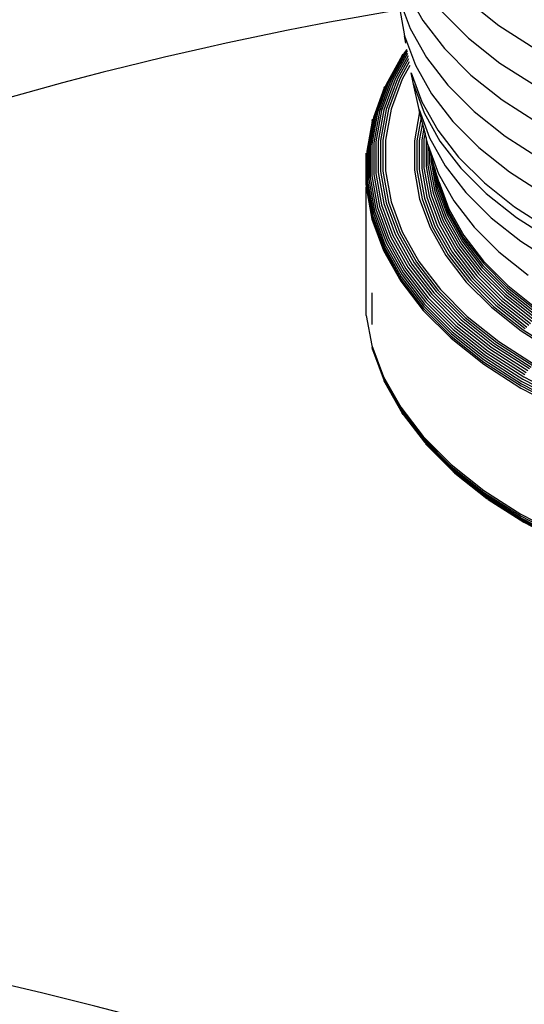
# Model space of a CAD drawing. Extents: x -18027 to -11651, y 1687 to 5059.
# Tile 61 of 170: x -16939 to -16934, y 2175 to 2185. Entities that reach past the tile are written whole.
import ezdxf

# ---------------------------------------------------------------- set-up
doc = ezdxf.new("R2010")
doc.units = 0
doc.header["$MEASUREMENT"] = 0
doc.layers.add('TANK', color=2, linetype='CONTINUOUS')
doc.layers.add('TANK-SLOPE', color=2, linetype='CONTINUOUS')

# ---------------------------------------------------------------- blocks, each defined once
blk = doc.blocks.new('A$C3406478A')
at = {"layer": 'TANK'}
for p, q in [((-1.295, 7.0312), (-1.1356, 6.7481)), ((-1.3649, 6.8893), (-1.312, 6.5987)), ((-1.3634, 6.9595), (-1.2571, 6.6706)), ((-0.7014, 6.9407), (-0.3959, 6.6979)), ((-0.9493, 6.8365), (-0.6901, 6.5772)), ((-1.1356, 6.7481), (-0.9259, 6.4761)), ((-0.3959, 6.6979), (-0.048, 6.4749)), ((-1.312, 6.5987), (-1.2068, 6.3129)), ((-1.3002, 6.5272), (-1.312, 6.5987)), ((-1.2571, 6.6706), (-1.099, 6.3897)), ((-0.6901, 6.5772), (-0.3854, 6.3351)), ((-1.3366, 6.4065), (-1.4925, 6.1273)), ((-1.3138, 6.4361), (-1.4793, 6.142)), ((-1.2987, 6.4478), (-1.4637, 6.1546)), ((-1.286, 6.4491), (-1.4458, 6.1651)), ((-1.2823, 6.4287), (-1.4261, 6.1732)), ((-1.3366, 6.4065), (-1.3265, 6.4223)), ((-1.2894, 6.4677), (-1.3138, 6.4361)), ((-1.2882, 6.4613), (-1.2987, 6.4478)), ((-0.9259, 6.4761), (-0.668, 6.2182)), ((-1.2779, 6.4044), (-1.4049, 6.1787)), ((-1.2728, 6.3765), (-1.3824, 6.1817)), ((-1.2671, 6.3456), (-1.3592, 6.182)), ((-1.261, 6.312), (-1.3355, 6.1797)), ((-1.2068, 6.3129), (-1.0504, 6.035)), ((-1.099, 6.3897), (-0.8909, 6.1199)), ((-0.3854, 6.3351), (-0.0385, 6.1126)), ((-1.2258, 6.131), (-1.248, 6.2405)), ((-1.248, 6.2405), (-1.1442, 5.9585)), ((-0.668, 6.2182), (-0.3649, 5.9774)), ((-1.4925, 6.1273), (-1.6041, 5.824)), ((-1.4793, 6.142), (-1.5907, 5.8395)), ((-1.4637, 6.1546), (-1.5747, 5.8531)), ((-1.4458, 6.1651), (-1.5565, 5.8646)), ((-1.4261, 6.1732), (-1.5363, 5.8739)), ((-1.4049, 6.1787), (-1.5146, 5.8808)), ((-1.3824, 6.1817), (-1.4916, 5.8851)), ((-1.3592, 6.182), (-1.4678, 5.8869)), ((-1.3355, 6.1797), (-1.4437, 5.886)), ((-1.1714, 5.8851), (-1.2258, 6.131)), ((-1.2258, 6.131), (-1.1225, 5.8504)), ((-0.8909, 6.1199), (-0.6351, 5.8641)), ((-1.5106, 6.0932), (-1.6148, 5.8071)), ((-1.5106, 6.0932), (-1.5029, 6.111)), ((-1.0504, 6.035), (-0.8445, 5.768)), ((-1.1442, 5.9585), (-0.9899, 5.6843)), ((-0.3649, 5.9774), (-0.0198, 5.7561)), ((-1.5907, 5.8395), (-1.6466, 5.5319)), ((-1.5747, 5.8531), (-1.6305, 5.5465)), ((-1.5565, 5.8646), (-1.6121, 5.5591)), ((-1.5363, 5.8739), (-1.5917, 5.5696)), ((-1.5146, 5.8808), (-1.5697, 5.5778)), ((-1.4916, 5.8851), (-1.5465, 5.5836)), ((-1.4678, 5.8869), (-1.5225, 5.5868)), ((-1.4437, 5.886), (-1.498, 5.5873)), ((-1.166, 5.8606), (-1.2173, 5.5788)), ((-1.166, 5.8606), (-1.1714, 5.8851)), ((-1.1714, 5.8851), (-1.0693, 5.6077)), ((-1.1515, 5.8063), (-1.166, 5.8606)), ((-1.1225, 5.8504), (-0.9689, 5.5775)), ((-0.6351, 5.8641), (-0.3344, 5.6251)), ((-1.6274, 5.7696), (-1.679, 5.4793)), ((-1.6148, 5.8071), (-1.6711, 5.498)), ((-1.6041, 5.824), (-1.6603, 5.5157)), ((-1.6274, 5.7696), (-1.6226, 5.7888)), ((-1.1515, 5.8063), (-1.1928, 5.5794)), ((-1.1379, 5.7524), (-1.1688, 5.5826)), ((-1.1379, 5.7524), (-1.1515, 5.8063)), ((-1.125, 5.7015), (-1.1379, 5.7524)), ((-0.8445, 5.768), (-0.5915, 5.515)), ((-1.125, 5.7015), (-1.1456, 5.5883)), ((-1.1131, 5.6544), (-1.125, 5.7015)), ((-1.1131, 5.6544), (-1.1236, 5.5965)), ((-1.1024, 5.612), (-1.1131, 5.6544)), ((-0.9899, 5.6843), (-0.7868, 5.421)), ((-1.6305, 5.5465), (-1.6305, 5.2382)), ((-1.6121, 5.5591), (-1.6121, 5.252)), ((-1.5917, 5.5696), (-1.5917, 5.2637)), ((-1.5697, 5.5778), (-1.5697, 5.2732)), ((-1.5465, 5.5836), (-1.5465, 5.2804)), ((-1.5225, 5.5868), (-1.5225, 5.285)), ((-1.498, 5.5873), (-1.498, 5.2871)), ((-1.2173, 5.5788), (-1.2173, 5.2956)), ((-1.1928, 5.5794), (-1.1928, 5.2976)), ((-1.1688, 5.5826), (-1.1688, 5.3022)), ((-1.1456, 5.5883), (-1.1456, 5.3094)), ((-1.1236, 5.5965), (-1.1236, 5.3189)), ((-1.1024, 5.612), (-1.1033, 5.607)), ((-1.1033, 5.607), (-1.1033, 5.3306)), ((-1.0849, 5.5428), (-1.1024, 5.612)), ((-1.0693, 5.6077), (-0.9175, 5.338)), ((-0.9689, 5.5775), (-0.7668, 5.3153)), ((-0.3344, 5.6251), (0.0079, 5.4056)), ((-1.6854, 5.4398), (-1.6838, 5.4598)), ((-1.679, 5.4793), (-1.679, 5.1681)), ((-1.6711, 5.498), (-1.6711, 5.1873)), ((-1.6603, 5.5157), (-1.6603, 5.2056)), ((-1.6466, 5.5319), (-1.6466, 5.2226)), ((-1.0849, 5.5428), (-1.0849, 5.3444)), ((-1.0823, 5.5328), (-1.0849, 5.5428)), ((-1.0687, 5.486), (-1.0823, 5.5328)), ((-1.0823, 5.5328), (-0.9821, 5.2607)), ((-1.0551, 5.4392), (-1.0687, 5.486)), ((-1.0687, 5.486), (-1.0687, 5.3599)), ((-0.5915, 5.515), (-0.294, 5.2786)), ((-1.6838, 5.1483), (-1.6854, 5.4398)), ((-1.0687, 5.3599), (-1.019, 5.0872)), ((-1.0443, 5.402), (-1.0551, 5.4392)), ((-1.0551, 5.4392), (-1.0551, 5.377)), ((-1.0551, 5.377), (-1.0056, 5.105)), ((-1.0443, 5.402), (-1.0443, 5.3953)), ((-1.0443, 5.3953), (-0.9949, 5.124)), ((-1.0172, 5.3089), (-1.0443, 5.3953)), ((-0.7868, 5.421), (-0.5371, 5.1713)), ((-1.5917, 5.2637), (-1.5363, 4.9594)), ((-1.5697, 5.2732), (-1.5146, 4.9703)), ((-1.5465, 5.2804), (-1.4916, 4.9788)), ((-1.5225, 5.285), (-1.4678, 4.9849)), ((-1.498, 5.2871), (-1.4437, 4.9884)), ((-1.2173, 5.2956), (-1.166, 5.0138)), ((-1.1928, 5.2976), (-1.1418, 5.0174)), ((-1.1688, 5.3022), (-1.118, 5.0234)), ((-1.1456, 5.3094), (-1.0951, 5.032)), ((-1.1236, 5.3189), (-1.0734, 5.0428)), ((-1.1033, 5.3306), (-1.0532, 5.0558)), ((-1.0849, 5.3444), (-1.035, 5.0706)), ((-1.0172, 5.3089), (-0.9871, 5.1437)), ((-0.9948, 5.232), (-1.0172, 5.3089)), ((-0.9821, 5.2607), (-0.8333, 4.9962)), ((-0.9175, 5.338), (-0.7177, 5.0789)), ((-0.7668, 5.3153), (-0.5183, 5.0668)), ((-0.294, 5.2786), (0.0447, 5.0614)), ((-1.679, 5.1681), (-1.6226, 4.8585)), ((-1.6711, 5.1873), (-1.6148, 4.8782)), ((-1.6603, 5.2056), (-1.6041, 4.8972)), ((-1.6466, 5.2226), (-1.5907, 4.9151)), ((-1.6305, 5.2382), (-1.5747, 4.9316)), ((-1.6121, 5.252), (-1.5565, 4.9465)), ((-0.9808, 5.1839), (-0.9948, 5.232)), ((-0.9948, 5.232), (-0.9824, 5.1637)), ((-0.9824, 5.1637), (-0.8844, 4.8976)), ((-0.9808, 5.1839), (-0.8828, 4.9179)), ((-0.5371, 5.1713), (-0.2436, 4.938)), ((-1.6838, 5.1483), (-1.6854, 5.1282)), ((-1.6854, 5.1282), (-1.6289, 4.8183)), ((-1.6854, 3.9036), (-1.6854, 5.1282)), ((-1.6838, 5.1483), (-1.6274, 4.8385)), ((-1.035, 5.0706), (-0.9359, 4.8014)), ((-1.019, 5.0872), (-0.9203, 4.8189)), ((-1.0056, 5.105), (-0.9071, 4.8376)), ((-0.9949, 5.124), (-0.8966, 4.8571)), ((-0.9871, 5.1437), (-0.889, 4.8773)), ((-0.7177, 5.0789), (-0.4721, 4.8332)), ((-0.5183, 5.0668), (-0.2262, 4.8347)), ((-1.4916, 4.9788), (-1.3824, 4.6823)), ((-1.4678, 4.9849), (-1.3592, 4.6898)), ((-1.4437, 4.9884), (-1.3355, 4.6947)), ((-1.166, 5.0138), (-1.064, 4.7367)), ((-1.1418, 5.0174), (-1.0403, 4.7417)), ((-1.118, 5.0234), (-1.0171, 4.7492)), ((-1.0951, 5.032), (-0.9946, 4.7591)), ((-1.0734, 5.0428), (-0.9734, 4.7713)), ((-1.0532, 5.0558), (-0.9537, 4.7854)), ((-0.8333, 4.9962), (-0.6373, 4.742)), ((-1.6148, 4.8782), (-1.5029, 4.5743)), ((-1.6041, 4.8972), (-1.4925, 4.5939)), ((-1.5907, 4.9151), (-1.4793, 4.6126)), ((-1.5747, 4.9316), (-1.4637, 4.63)), ((-1.5565, 4.9465), (-1.4458, 4.646)), ((-1.5363, 4.9594), (-1.4261, 4.6602)), ((-1.5146, 4.9703), (-1.4049, 4.6723)), ((-0.889, 4.8773), (-0.7433, 4.6183)), ((-0.8844, 4.8976), (-0.7388, 4.6389)), ((-0.8828, 4.9179), (-0.7373, 4.6592)), ((-0.2436, 4.938), (0.0905, 4.7238)), ((-1.6289, 4.8183), (-1.5167, 4.5135)), ((-1.6274, 4.8385), (-1.5152, 4.5338)), ((-1.6226, 4.8585), (-1.5106, 4.5541)), ((-0.9537, 4.7854), (-0.8058, 4.5226)), ((-0.9359, 4.8014), (-0.7886, 4.5396)), ((-0.9203, 4.8189), (-0.7735, 4.558)), ((-0.9071, 4.8376), (-0.7607, 4.5775)), ((-0.8966, 4.8571), (-0.7506, 4.5977)), ((-0.4721, 4.8332), (-0.1833, 4.6038)), ((-0.2262, 4.8347), (0.1064, 4.6215)), ((-1.3592, 4.6898), (-1.1977, 4.4028)), ((-1.3355, 4.6947), (-1.1748, 4.4092)), ((-1.064, 4.7367), (-0.9123, 4.4673)), ((-1.0403, 4.7417), (-0.8895, 4.4737)), ((-1.0171, 4.7492), (-0.867, 4.4826)), ((-0.9946, 4.7591), (-0.8453, 4.4938)), ((-0.9734, 4.7713), (-0.8248, 4.5072)), ((-0.6373, 4.742), (-0.3964, 4.5012)), ((-1.4925, 4.5939), (-1.3265, 4.299)), ((-1.4793, 4.6126), (-1.3138, 4.3184)), ((-1.4637, 4.63), (-1.2987, 4.3369)), ((-1.4458, 4.646), (-1.2814, 4.3539)), ((-1.4261, 4.6602), (-1.2624, 4.3692)), ((-1.4049, 4.6723), (-1.2418, 4.3827)), ((-1.3824, 4.6823), (-1.2201, 4.3939)), ((-0.7506, 4.5977), (-0.5584, 4.3485)), ((-0.7433, 4.6183), (-0.5514, 4.3695)), ((-0.7388, 4.6389), (-0.5471, 4.3904)), ((-0.7373, 4.6592), (-0.5457, 4.4108)), ((-0.1833, 4.6038), (0.1454, 4.393)), ((-1.5167, 4.5135), (-1.35, 4.2172)), ((-1.5152, 4.5338), (-1.3485, 4.2375)), ((-1.5106, 4.5541), (-1.344, 4.2581)), ((-1.5029, 4.5743), (-1.3366, 4.2787)), ((-0.8453, 4.4938), (-0.6488, 4.239)), ((-0.8248, 4.5072), (-0.6292, 4.2536)), ((-0.8058, 4.5226), (-0.6111, 4.2701)), ((-0.7886, 4.5396), (-0.5946, 4.2881)), ((-0.7735, 4.558), (-0.5802, 4.3074)), ((-0.7607, 4.5775), (-0.5681, 4.3277)), ((-0.3964, 4.5012), (-0.1132, 4.2761)), ((-1.1977, 4.4028), (-0.9851, 4.1271)), ((-1.1748, 4.4092), (-0.9633, 4.1349)), ((-0.9123, 4.4673), (-0.7128, 4.2085)), ((-0.8895, 4.4737), (-0.691, 4.2163)), ((-0.867, 4.4826), (-0.6695, 4.2265)), ((-0.5457, 4.4108), (-0.3102, 4.1753)), ((-1.3138, 4.3184), (-1.0959, 4.0359)), ((-1.2987, 4.3369), (-1.0815, 4.0552)), ((-1.2814, 4.3539), (-1.065, 4.0733)), ((-1.2624, 4.3692), (-1.0469, 4.0897)), ((-1.2418, 4.3827), (-1.0272, 4.1044)), ((-1.2201, 4.3939), (-1.0065, 4.1169)), ((-0.5802, 4.3074), (-0.3427, 4.0699)), ((-0.5681, 4.3277), (-0.3313, 4.0908)), ((-0.5584, 4.3485), (-0.3222, 4.1122)), ((-0.5514, 4.3695), (-0.3156, 4.1336)), ((-0.5471, 4.3904), (-0.3115, 4.1548)), ((-1.35, 4.2172), (-1.1304, 3.9325)), ((-1.3485, 4.2375), (-1.129, 3.9529)), ((-1.344, 4.2581), (-1.1247, 3.9738)), ((-1.3366, 4.2787), (-1.1177, 3.9949)), ((-1.3265, 4.299), (-1.108, 4.0157)), ((-0.7128, 4.2085), (-0.4674, 3.9632)), ((-0.691, 4.2163), (-0.4469, 3.9722)), ((-0.6695, 4.2265), (-0.4267, 3.9837)), ((-0.6488, 4.239), (-0.4073, 3.9974)), ((-0.6292, 4.2536), (-0.3888, 4.0132)), ((-0.6111, 4.2701), (-0.3717, 4.0308)), ((-0.5946, 4.2881), (-0.3563, 4.0498)), ((-1.0065, 4.1169), (-0.744, 3.8543)), ((-0.9851, 4.1271), (-0.7238, 3.8658)), ((-0.9633, 4.1349), (-0.7032, 3.8748)), ((-0.3222, 4.1122), (-0.0444, 3.8915)), ((-0.3156, 4.1336), (-0.0383, 3.9133)), ((-0.3115, 4.1548), (-0.0346, 3.9347)), ((-0.3102, 4.1753), (-0.0333, 3.9553)), ((-1.6305, 4.1053), (-1.6305, 3.797)), ((-1.108, 4.0157), (-0.8395, 3.7471)), ((-1.0959, 4.0359), (-0.8281, 3.7681)), ((-1.0815, 4.0552), (-0.8145, 3.7882)), ((-1.065, 4.0733), (-0.799, 3.8073)), ((-1.0469, 4.0897), (-0.7819, 3.8248)), ((-1.0272, 4.1044), (-0.7634, 3.8406)), ((-0.3717, 4.0308), (-0.0903, 3.8072)), ((-0.3563, 4.0498), (-0.076, 3.8271)), ((-0.3427, 4.0699), (-0.0634, 3.848)), ((-0.3313, 4.0908), (-0.0529, 3.8696)), ((-1.1304, 3.9325), (-0.8606, 3.6627)), ((-1.129, 3.9529), (-0.8592, 3.6832)), ((-1.1247, 3.9738), (-0.8552, 3.7043)), ((-1.1177, 3.9949), (-0.8486, 3.7258)), ((-0.4674, 3.9632), (-0.1791, 3.734)), ((-0.4469, 3.9722), (-0.16, 3.7443)), ((-0.4267, 3.9837), (-0.1413, 3.7569)), ((-0.4073, 3.9974), (-0.1233, 3.7718)), ((-0.3888, 4.0132), (-0.1062, 3.7886)), ((-1.6838, 3.8837), (-1.6854, 3.9036)), ((-1.6838, 3.8837), (-1.6289, 3.5937)), ((-0.7819, 3.8248), (-0.4704, 3.5773)), ((-0.7634, 3.8406), (-0.4533, 3.5942)), ((-0.744, 3.8543), (-0.4353, 3.609)), ((-0.7238, 3.8658), (-0.4166, 3.6217)), ((-0.7032, 3.8748), (-0.3975, 3.6319)), ((-0.8395, 3.7471), (-0.5238, 3.4963)), ((-0.8281, 3.7681), (-0.5132, 3.5179)), ((-0.8145, 3.7882), (-0.5006, 3.5388)), ((-0.799, 3.8073), (-0.4863, 3.5587)), ((-0.1791, 3.734), (0.1493, 3.5235)), ((-0.16, 3.7443), (0.1666, 3.5348)), ((-0.8606, 3.6627), (-0.5433, 3.4106)), ((-0.8592, 3.6832), (-0.5421, 3.4311)), ((-0.8552, 3.7043), (-0.5384, 3.4525)), ((-0.8486, 3.7258), (-0.5322, 3.4744)), ((-1.6289, 3.5937), (-1.5167, 3.2889)), ((-1.6226, 3.5547), (-1.6274, 3.5739)), ((-1.6274, 3.5739), (-1.5152, 3.2692)), ((-1.6226, 3.5547), (-1.5106, 3.2503)), ((-0.5006, 3.5388), (-0.1433, 3.3097)), ((-0.4863, 3.5587), (-0.1303, 3.3305)), ((-0.4704, 3.5773), (-0.1159, 3.3499)), ((-0.4533, 3.5942), (-0.1003, 3.3678)), ((-0.4353, 3.609), (-0.0839, 3.3837)), ((-0.4166, 3.6217), (-0.0669, 3.3974)), ((-0.3975, 3.6319), (-0.0495, 3.4088)), ((-0.5384, 3.4525), (-0.1777, 3.2212)), ((-0.5322, 3.4744), (-0.1721, 3.2434)), ((-0.5238, 3.4963), (-0.1644, 3.2658)), ((-0.5132, 3.5179), (-0.1548, 3.2881)), ((-0.5433, 3.4106), (-0.1822, 3.179)), ((-0.5421, 3.4311), (-0.1811, 3.1996)), ((-1.5167, 3.2889), (-1.35, 2.9926)), ((-1.5152, 3.2692), (-1.3485, 2.9729)), ((-1.5029, 3.2325), (-1.5106, 3.2503)), ((-1.5106, 3.2503), (-1.344, 2.9543)), ((-0.1644, 3.2658), (0.2347, 3.0584)), ((-0.1548, 3.2881), (0.2433, 3.0811)), ((-1.5029, 3.2325), (-1.3366, 2.9369)), ((-0.1822, 3.179), (0.2189, 2.9705)), ((-0.1811, 3.1996), (0.2199, 2.9912)), ((-0.1777, 3.2212), (0.2229, 3.013)), ((-0.1721, 3.2434), (0.2279, 3.0355)), ((-1.35, 2.9926), (-1.1304, 2.7079)), ((-1.3485, 2.9729), (-1.129, 2.6884)), ((-1.344, 2.9543), (-1.1247, 2.67)), ((-1.3265, 2.9212), (-1.3366, 2.9369)), ((-1.3265, 2.9212), (-1.1177, 2.6531)), ((-1.1304, 2.7079), (-0.8606, 2.4381)), ((-1.129, 2.6884), (-0.8592, 2.4186)), ((-1.1247, 2.67), (-0.8552, 2.4004)), ((-1.1177, 2.6531), (-0.8486, 2.3839)), ((-1.0959, 2.6248), (-1.108, 2.6379)), ((-1.0959, 2.6248), (-0.8395, 2.3694)), ((-0.8606, 2.4381), (-0.5433, 2.186)), ((-0.8592, 2.4186), (-0.5421, 2.1666)), ((-0.8552, 2.4004), (-0.5384, 2.1487)), ((-0.8486, 2.3839), (-0.5322, 2.1325)), ((-0.8395, 2.3694), (-0.5238, 2.1185)), ((-0.8281, 2.357), (-0.8082, 2.3412)), ((-0.8082, 2.3412), (-0.5132, 2.1068)), ((-0.5433, 2.186), (-0.1822, 1.9544)), ((-0.5421, 2.1666), (-0.1811, 1.9351)), ((-0.5384, 2.1487), (-0.1777, 1.9174)), ((-0.5322, 2.1325), (-0.1721, 1.9016)), ((-0.5238, 2.1185), (-0.1644, 1.8881)), ((-0.5006, 2.0976), (-0.5132, 2.1068)), ((-0.5006, 2.0976), (-0.1548, 1.877)), ((-0.1822, 1.9544), (0.2189, 1.7459)), ((-0.1811, 1.9351), (0.2199, 1.7266)), ((-0.1777, 1.9174), (0.2229, 1.7091)), ((-0.1721, 1.9016), (0.2279, 1.6937)), ((-0.1644, 1.8881), (0.2347, 1.6806)), ((-0.1548, 1.877), (0.2433, 1.6701))]:
    blk.add_line(p, q, dxfattribs=at)

msp = doc.modelspace()

# ---------------------------------------------------------------- linework, layer by layer
at = {"layer": 'TANK'}
for points in [[(-16935.062, 2184.795, 0.092752), (-16947.3301, 2180.4315), (-16952.7569, 2177.2984)], [(-16842.4435, 2002.7188, 0.085407), (-16838.0743, 2029.8815, 0.071312), (-16843.6573, 2066.0159, 0.019282), (-16848.6278, 2080.3293, 0.038312), (-16861.692, 2107.4171, 0.044515), (-16881.7946, 2135.9654, 0.013151), (-16888.6874, 2143.6682, 0.071312), (-16917.2974, 2166.4351, 0.106395), (-16949.7243, 2177.1012, 0.149431), (-16971.0868, 2172.9733), (-16978.26, 2168.7575), (-16979.8709, 2161.6441)]]:
    msp.add_lwpolyline(points, format="xyb", dxfattribs=at)

# ---------------------------------------------------------------- block references
at = {"layer": 'TANK-SLOPE'}
msp.add_blockref('A$C3406478A', (-16934.032, 2177.8894), dxfattribs=at)

doc.saveas('drawing.dxf')
